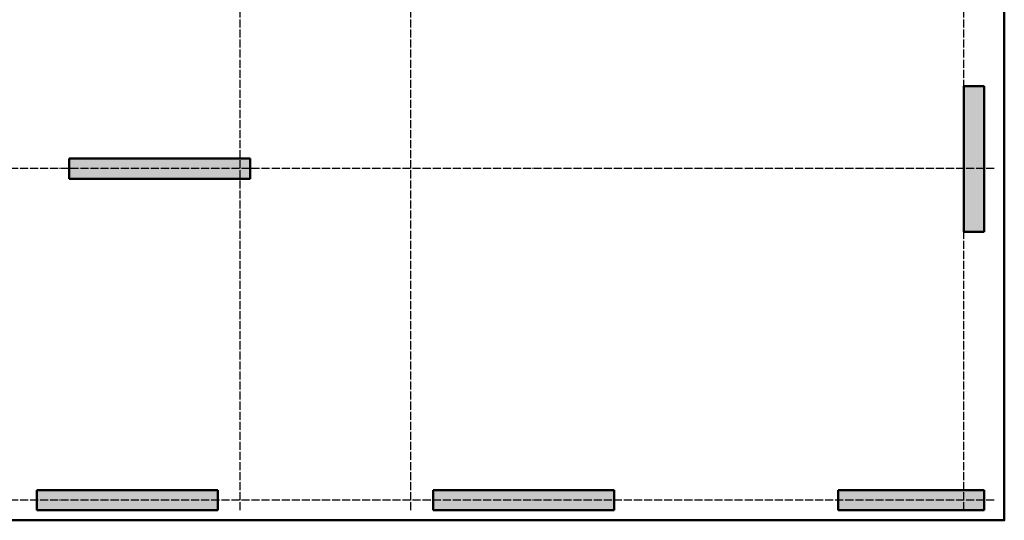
# Model space of a CAD drawing. Header units: millimetres. Extents: x -30645 to 44626, y 46540 to 77351.
# Tile 44 of 84: x 4508 to 14302, y 46540 to 51523. Entities that reach past the tile are written whole.
import ezdxf

# ---------------------------------------------------------------- set-up
doc = ezdxf.new("R2010")
doc.units = ezdxf.units.MM
doc.linetypes.add('______11', pattern=[100, 80, -10, 0, -10])
doc.linetypes.add('______5', pattern=[220, 160, -20, 20, -20])
doc.layers.add('Standard', color=7, linetype='Continuous', lineweight=25)
doc.layers.add('Осевая линия_ общее', color=7, linetype='______5', lineweight=13, true_color=0xa0a0a0)

msp = doc.modelspace()

# ---------------------------------------------------------------- hatches: boundary and pattern name
at = {"linetype": 'Continuous', "lineweight": 13, "transparency": 33554687}
msp.add_hatch(color=7, dxfattribs=at).paths.add_polyline_path([(5000, 50140), (5000, 49940), (6800, 49940), (6800, 50140)])
at = {"layer": 'Standard', "linetype": 'Continuous', "lineweight": 13, "transparency": 33554687}
for points in [[(14100, 50860), (13900, 50860), (13900, 49410), (14100, 49410)], [(4680, 46840), (4680, 46640), (6480, 46640), (6480, 46840)], [(8620, 46840), (8620, 46640), (10420, 46640), (10420, 46840)], [(12650, 46840), (12650, 46640), (14100, 46640), (14100, 46840)]]:
    msp.add_hatch(color=7, dxfattribs=at).paths.add_polyline_path(points)

# ---------------------------------------------------------------- linework, layer by layer
at = {"color": 7, "linetype": 'Continuous', "lineweight": 50, "transparency": 33554687}
for p, q in [((5000, 49940), (5000, 50140)), ((5000, 50140), (6800, 50140)), ((6800, 50140), (6800, 49940)), ((6800, 49940), (5000, 49940))]:
    msp.add_line(p, q, dxfattribs=at)
at = {"layer": 'Standard', "color": 7, "linetype": 'Continuous', "lineweight": 50, "transparency": 33554687}
for p, q in [((13900, 49410), (13900, 50860)), ((13900, 50860), (14100, 50860)), ((14100, 50860), (14100, 49410)), ((14100, 49410), (13900, 49410)), ((4680, 46640), (4680, 46840)), ((4680, 46840), (6480, 46840)), ((6480, 46840), (6480, 46640)), ((8620, 46640), (8620, 46840)), ((8620, 46840), (10420, 46840)), ((10420, 46840), (10420, 46640)), ((12650, 46640), (12650, 46840)), ((12650, 46840), (14100, 46840)), ((14100, 46840), (14100, 46640)), ((6480, 46640), (4680, 46640)), ((10420, 46640), (8620, 46640)), ((14100, 46640), (12650, 46640))]:
    msp.add_line(p, q, dxfattribs=at)
msp.add_lwpolyline([(-350, 46540), (14302, 46540), (14302, 68055.7), (-350, 68055.7), (-350, 46540)], dxfattribs=at)
at = {"layer": 'Осевая линия_ общее', "color": 253, "linetype": '______11', "lineweight": -3, "true_color": 0xa0a0a0, "transparency": 33554687}
for p, q in [((6700, 46640), (6700, 69548.2)), ((8400, 46640), (8400, 69548.2)), ((13900, 46640), (13900, 69548.2)), ((14202, 50040), (-2131.8, 50040)), ((14202, 46740), (-2131.8, 46740))]:
    msp.add_line(p, q, dxfattribs=at)

doc.saveas('drawing.dxf')
